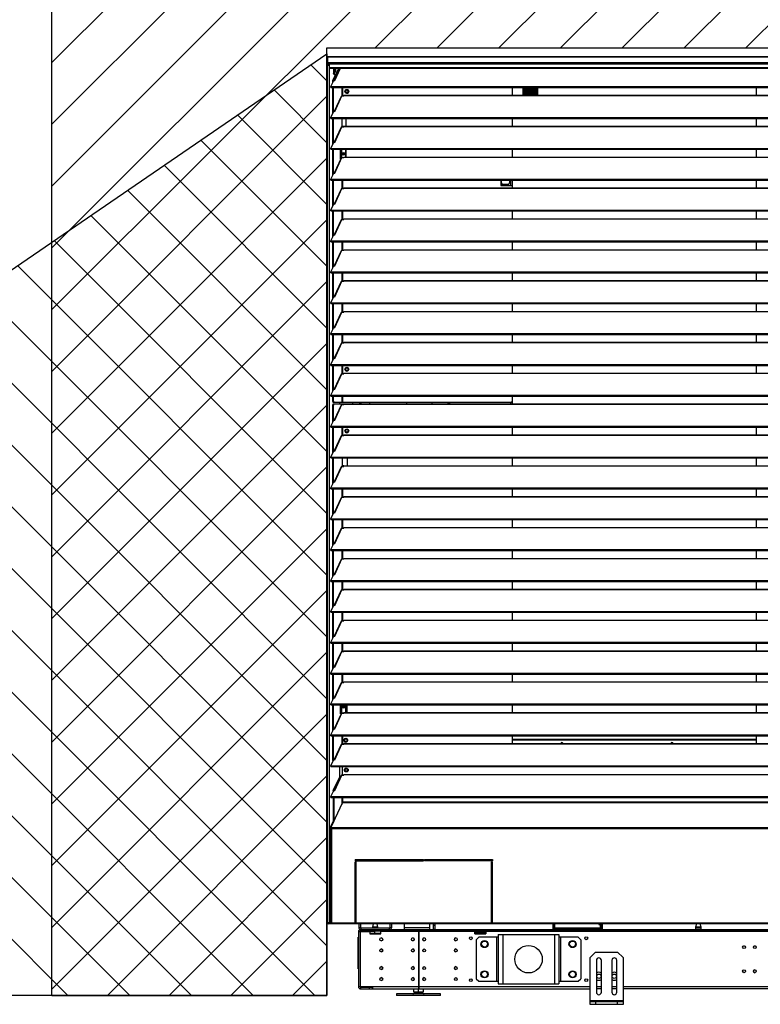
# Model space of a CAD drawing. Header units: millimetres. Extents: x 0 to 39025, y 0 to 11880.
# Tile 3 of 54: x 9864 to 11210, y 8102 to 9891. Entities that reach past the tile are written whole.
import ezdxf

# ---------------------------------------------------------------- set-up
doc = ezdxf.new("R2010")
doc.units = ezdxf.units.MM
doc.layers.add('ODMIKI funkcionalni', color=253, linetype='Continuous')
doc.layers.add('ODMIKI varnostni', color=252, linetype='Continuous')

msp = doc.modelspace()

# ---------------------------------------------------------------- hatches: boundary and pattern name
at = {"layer": 'ODMIKI funkcionalni'}
h = msp.add_hatch(dxfattribs=at)
h.set_pattern_fill('ANSI31', color=256, scale=25)
h.set_pattern_definition([(45, (-564.38, 0), (-56.1266, 56.1266), [])])
h.paths.add_polyline_path([(14422.7, 10824.8), (9922.6, 10824.8), (9922.6, 8118.1), (10422.5, 8118.1), (10422.5, 9839.9), (13624.1, 9839.9), (13624.1, 8118.1), (14422.7, 8118.1)])
at = {"layer": 'ODMIKI varnostni'}
h = msp.add_hatch(dxfattribs=at)
h.set_pattern_fill('ANSI31', color=256, scale=25, angle=90)
h.set_pattern_definition([(135, (-564.38, 0), (-56.1266, -56.1266), [])])
h.paths.add_polyline_path([(10422.5, 9829.5), (7922.4, 8118.1), (10422.5, 8118.1)])
h.paths.add_polyline_path([(13624, 9829.5), (13624.1, 8118.1), (16124.1, 8118.1)])

# ---------------------------------------------------------------- linework, layer by layer
at = {"color": 7, "linetype": 'Continuous', "lineweight": 25, "ltscale": 20}
for p, q in [((10422.6, 9822.9), (10422.6, 9812.5)), ((11996.7, 9823.9), (10423.6, 9823.9)), ((10423.7, 9823.9), (10423.7, 9811.4)), ((10423.7, 9823.9), (11996.7, 9823.9)), ((10422.7, 9812.1), (10422.7, 8250.1)), ((10423.7, 9813.5), (11996.7, 9813.5)), ((10423.7, 9812.5), (10427.1, 9812.5)), ((10423.7, 9812.4), (10426.8, 9812.4)), ((10423.7, 9811.4), (10426.8, 9811.4)), ((10424.7, 9809.4), (10424.7, 9811.4)), ((10424.7, 9810.4), (10426.6, 9810.4)), ((10426.6, 9809.4), (10424.7, 9809.4)), ((10424.7, 9808.8), (10424.7, 9808.8)), ((10425.6, 9809.1), (10427.1, 9809.2)), ((10425.6, 9809.1), (10426.6, 9809.1)), ((10426.6, 9810.4), (10426.6, 9809.4)), ((10426.6, 9810.4), (10427.1, 9810.4)), ((10426.6, 9809.4), (10427.1, 9809.4)), ((10426.6, 9809.1), (10426.6, 8250.1)), ((10426.6, 9809.1), (10427.1, 9809.1)), ((10426.8, 9812.4), (10426.8, 9811.4)), ((10426.8, 9812.4), (10427.1, 9812.4)), ((10426.8, 9811.4), (10427.1, 9811.4)), ((10427.1, 9803.4), (10427.1, 9813.5)), ((11993.2, 9810.6), (10427.1, 9810.6)), ((10427.1, 9804.5), (11993.2, 9804.5)), ((10427.1, 9803.4), (11993.2, 9803.4)), ((10433.4, 9780.7), (10444, 9803.4)), ((10434.3, 9803.4), (10434.3, 9794.4)), ((10434.3, 9794.4), (10435.3, 9794.4)), ((10435.3, 9791.4), (10434.3, 9794.4)), ((10434.4, 9780.7), (10444.9, 9803.4)), ((10435.3, 9803.4), (10435.3, 9794.4)), ((10435.3, 9794.4), (10436.2, 9791.4)), ((10438.4, 9791.4), (10435.3, 9791.4)), ((10446, 9803.4), (10435.4, 9780.8)), ((10436.5, 9780.6), (10447.2, 9803.4)), ((10437.5, 9802), (10436.9, 9802)), ((10437.5, 9797.9), (10436.9, 9797.9)), ((10437.1, 9802.7), (10437.5, 9802)), ((10437.5, 9797.9), (10437.1, 9797.1)), ((10437.5, 9802), (10437.5, 9797.9)), ((10437.8, 9801.5), (10437.8, 9798.3)), ((10429.7, 9769.7), (10435, 9780.8)), ((10429.7, 9768), (10429.7, 9769.7)), ((10429.7, 9769.7), (11990.6, 9769.7)), ((10434.4, 9780.7), (10433.4, 9780.7)), ((10433.4, 9777.5), (10433.4, 9780.7)), ((10434.4, 9779.6), (10434.4, 9780.7)), ((10435, 9780.8), (10436.5, 9780.6)), ((10429.7, 9768), (11990.6, 9768)), ((10433.4, 9721.4), (10433.4, 9768)), ((10434.4, 9723.5), (10434.4, 9768)), ((10448.1, 9751.9), (10435.4, 9724.7)), ((10436.5, 9724.5), (10449.7, 9752.8)), ((10449.7, 9752.8), (10453.2, 9752.8)), ((10450.2, 9752.8), (10450.2, 9768)), ((10451.1, 9752.8), (10451.1, 9768)), ((10453.2, 9752.8), (10453.2, 9753.9)), ((10453.2, 9753.9), (11967.2, 9753.9)), ((10453.2, 9753.6), (11967.2, 9753.6)), ((10456, 9762.7), (10456.5, 9762.5)), ((10460.8, 9760), (10461.2, 9759.7)), ((10759.7, 9753.9), (10759.7, 9768)), ((10779.2, 9753.9), (10779.2, 9768)), ((10781.7, 9764.7), (10779.2, 9764.7)), ((10779.2, 9757.7), (10781.7, 9757.7)), ((10779.2, 9757.7), (10781.7, 9757.7)), ((10781.7, 9768), (10781.7, 9753.9)), ((10781.8, 9753.9), (10781.8, 9768)), ((10784.3, 9764.7), (10781.8, 9764.7)), ((10781.8, 9757.7), (10784.3, 9757.7)), ((10781.8, 9757.7), (10784.3, 9757.7)), ((10784.3, 9768), (10784.3, 9753.9)), ((10784.5, 9753.9), (10784.5, 9768)), ((10787, 9764.7), (10784.5, 9764.7)), ((10784.5, 9757.7), (10787, 9757.7)), ((10784.5, 9757.7), (10787, 9757.7)), ((10787, 9756.8), (10785.3, 9757.7)), ((10787, 9757.5), (10786.5, 9757.7)), ((10787, 9768), (10787, 9753.9)), ((10787.1, 9753.9), (10787.1, 9768)), ((10789.6, 9764.7), (10787.1, 9764.7)), ((10787.1, 9757.7), (10789.6, 9757.7)), ((10787.1, 9757.7), (10789.6, 9757.7)), ((10789.6, 9756), (10787.1, 9757.4)), ((10789.6, 9755.4), (10787.1, 9756.7)), ((10789.6, 9768), (10789.6, 9753.9)), ((10789.7, 9753.9), (10789.7, 9768)), ((10792.2, 9764.7), (10789.7, 9764.7)), ((10789.7, 9757.7), (10792.2, 9757.7)), ((10789.7, 9757.7), (10792.2, 9757.7)), ((10792.2, 9754.6), (10789.7, 9756)), ((10792.2, 9753.9), (10789.7, 9755.3)), ((10792.2, 9768), (10792.2, 9753.9)), ((10792.4, 9753.9), (10792.4, 9768)), ((10794.9, 9764.7), (10792.4, 9764.7)), ((10792.4, 9757.7), (10794.9, 9757.7)), ((10792.4, 9757.7), (10794.9, 9757.7)), ((10793.6, 9753.9), (10792.4, 9754.5)), ((10794.9, 9768), (10794.9, 9753.9)), ((10795, 9753.9), (10795, 9768)), ((10797.5, 9764.7), (10795, 9764.7)), ((10795, 9757.7), (10797.5, 9757.7)), ((10795, 9757.7), (10797.5, 9757.7)), ((10797.5, 9768), (10797.5, 9753.9)), ((10797.7, 9753.9), (10797.7, 9768)), ((10800.2, 9764.7), (10797.7, 9764.7)), ((10797.7, 9757.7), (10800.2, 9757.7)), ((10797.7, 9757.7), (10800.2, 9757.7)), ((10800.2, 9768), (10800.2, 9753.9)), ((10800.3, 9753.9), (10800.3, 9768)), ((10802.8, 9764.7), (10800.3, 9764.7)), ((10800.3, 9757.7), (10802.8, 9757.7)), ((10800.3, 9757.7), (10802.8, 9757.7)), ((10801.9, 9768), (10802.8, 9767.5)), ((10802.8, 9768), (10802.8, 9753.9)), ((10802.9, 9753.9), (10802.9, 9768)), ((10802.9, 9767.5), (10805.4, 9766.1)), ((10805.4, 9764.7), (10802.9, 9764.7)), ((10802.9, 9757.7), (10805.4, 9757.7)), ((10802.9, 9757.7), (10805.4, 9757.7)), ((10805.4, 9767.2), (10804, 9768)), ((10805.4, 9768), (10805.4, 9753.9)), ((11202.7, 9768), (11202.7, 9753.9)), ((10429.7, 9713.6), (10435, 9724.8)), ((10435, 9724.8), (10436.5, 9724.5)), ((10429.7, 9713.6), (11990.6, 9713.6)), ((10429.7, 9711.9), (10429.7, 9713.6)), ((10429.7, 9711.9), (11990.6, 9711.9)), ((10433.4, 9665.4), (10433.4, 9711.9)), ((10434.4, 9667.4), (10434.4, 9711.9)), ((10450.1, 9697.6), (10450.1, 9711.9)), ((10450.1, 9697.6), (10453.2, 9697.6)), ((10450.2, 9696.7), (10450.2, 9697.6)), ((10451.1, 9696.7), (10451.1, 9697.6)), ((10453.2, 9696.7), (10453.2, 9697.8)), ((10453.2, 9697.8), (11967.2, 9697.8)), ((10453.2, 9697.5), (11967.2, 9697.5)), ((10457.2, 9697.8), (10457.2, 9711.9)), ((10759.7, 9697.8), (10759.7, 9711.9)), ((11202.7, 9711.9), (11202.7, 9697.8)), ((10448.1, 9695.8), (10435.4, 9668.6)), ((10436.5, 9668.4), (10449.7, 9696.7)), ((10449.7, 9696.7), (10453.2, 9696.7)), ((10429.7, 9657.5), (10435, 9668.7)), ((10435, 9668.7), (10436.5, 9668.4)), ((10429.7, 9655.8), (10429.7, 9657.5)), ((10429.7, 9657.5), (11990.6, 9657.5)), ((10429.7, 9655.8), (11990.6, 9655.8)), ((10433.4, 9609.3), (10433.4, 9655.8)), ((10434.4, 9611.3), (10434.4, 9655.8)), ((10447.4, 9638.1), (10447.4, 9655.8)), ((10447.8, 9655.8), (10447.8, 9639.1)), ((10448.8, 9655.8), (10448.8, 9640.4)), ((10451.8, 9648.9), (10453.4, 9648.9)), ((10456.1, 9655.8), (10456.1, 9641.7)), ((10456.6, 9655.8), (10456.6, 9641.7)), ((10759.7, 9641.7), (10759.7, 9655.8)), ((11202.7, 9655.8), (11202.7, 9641.7)), ((10448.1, 9639.7), (10435.4, 9612.5)), ((10436.5, 9612.3), (10449.7, 9640.6)), ((10449.7, 9640.6), (10453.2, 9640.6)), ((10453.2, 9640.6), (10453.2, 9641.7)), ((10453.2, 9641.7), (11967.2, 9641.7)), ((10453.2, 9641.4), (11967.2, 9641.4)), ((10429.7, 9601.4), (10435, 9612.6)), ((10435, 9612.6), (10436.5, 9612.3)), ((10429.7, 9599.7), (10429.7, 9601.4)), ((10429.7, 9601.4), (11990.6, 9601.4)), ((10429.7, 9599.7), (11990.6, 9599.7)), ((10433.4, 9553.2), (10433.4, 9599.7)), ((10434.4, 9555.2), (10434.4, 9599.7)), ((10450.2, 9584.5), (10450.2, 9599.7)), ((10451.1, 9584.5), (10451.1, 9599.7)), ((10738.7, 9599.7), (10738.7, 9590)), ((10738.7, 9590.2), (10751.4, 9590.2)), ((10738.7, 9590), (10757.7, 9590)), ((10739.2, 9599.7), (10739.2, 9590.2)), ((10739.2, 9594.7), (10741.2, 9592.7)), ((10741.2, 9592.7), (10752.9, 9592.7)), ((10751.7, 9590), (10751.4, 9590.2)), ((10752.9, 9592.7), (10754.9, 9594.7)), ((10754.9, 9594.7), (10754.9, 9599.7)), ((10756.4, 9599.7), (10756.4, 9590)), ((10759.7, 9588), (10757.7, 9590)), ((10759.2, 9599.7), (10759.2, 9588.5)), ((11202.7, 9599.7), (11202.7, 9585.6)), ((10448.1, 9583.6), (10435.4, 9556.4)), ((10436.5, 9556.2), (10449.7, 9584.5)), ((10449.7, 9584.5), (10453.2, 9584.5)), ((10453.2, 9584.5), (10453.2, 9585.6)), ((10453.2, 9585.6), (11967.2, 9585.6)), ((10453.2, 9585.3), (11967.2, 9585.3)), ((10759.7, 9585.6), (10759.7, 9588)), ((10429.7, 9545.3), (10435, 9556.5)), ((10435, 9556.5), (10436.5, 9556.2)), ((10429.7, 9543.7), (10429.7, 9545.3)), ((10429.7, 9545.3), (11990.6, 9545.3)), ((10429.7, 9543.7), (11990.6, 9543.7)), ((10433.4, 9497.1), (10433.4, 9543.7)), ((10434.4, 9499.1), (10434.4, 9543.7)), ((10450.2, 9528.4), (10450.2, 9543.7)), ((10451.1, 9528.4), (10451.1, 9543.7)), ((10759.7, 9529.5), (10759.7, 9543.7)), ((11202.7, 9543.7), (11202.7, 9529.5)), ((10448.1, 9527.5), (10435.4, 9500.3)), ((10436.5, 9500.2), (10449.7, 9528.4)), ((10449.7, 9528.4), (10453.2, 9528.4)), ((10453.2, 9528.4), (10453.2, 9529.5)), ((10453.2, 9529.5), (11967.2, 9529.5)), ((10453.2, 9529.2), (11967.2, 9529.2)), ((10429.7, 9489.2), (10435, 9500.4)), ((10429.7, 9489.2), (11990.6, 9489.2)), ((10429.7, 9487.6), (10429.7, 9489.2)), ((10429.7, 9487.6), (11990.6, 9487.6)), ((10433.4, 9441), (10433.4, 9487.6)), ((10434.4, 9443), (10434.4, 9487.6)), ((10435, 9500.4), (10436.5, 9500.2)), ((10450.2, 9472.3), (10450.2, 9487.6)), ((10451.1, 9472.3), (10451.1, 9487.6)), ((10759.7, 9473.4), (10759.7, 9487.6)), ((11202.7, 9487.6), (11202.7, 9473.4)), ((10448.1, 9471.4), (10435.4, 9444.2)), ((10436.5, 9444.1), (10449.7, 9472.3)), ((10449.7, 9472.3), (10453.2, 9472.3)), ((10453.2, 9472.3), (10453.2, 9473.4)), ((10453.2, 9473.4), (11967.2, 9473.4)), ((10453.2, 9473.1), (11967.2, 9473.1)), ((10429.7, 9433.1), (10435, 9444.3)), ((10429.7, 9433.1), (11990.6, 9433.1)), ((10429.7, 9431.5), (10429.7, 9433.1)), ((10429.7, 9431.5), (11990.6, 9431.5)), ((10433.4, 9384.9), (10433.4, 9431.5)), ((10434.4, 9386.9), (10434.4, 9431.5)), ((10435, 9444.3), (10436.5, 9444.1)), ((10450.2, 9416.2), (10450.2, 9431.5)), ((10451.1, 9416.2), (10451.1, 9431.5)), ((10759.7, 9417.3), (10759.7, 9431.5)), ((11202.7, 9431.5), (11202.7, 9417.3)), ((10448.1, 9415.4), (10435.4, 9388.1)), ((10436.5, 9388), (10449.7, 9416.2)), ((10449.7, 9416.2), (10453.2, 9416.2)), ((10453.2, 9416.2), (10453.2, 9417.3)), ((10453.2, 9417.3), (11967.2, 9417.3)), ((10453.2, 9417), (11967.2, 9417)), ((10429.7, 9377), (10435, 9388.2)), ((10429.7, 9375.4), (10429.7, 9377)), ((10429.7, 9377), (11990.6, 9377)), ((10429.7, 9375.4), (11990.6, 9375.4)), ((10433.4, 9328.8), (10433.4, 9375.4)), ((10434.4, 9330.8), (10434.4, 9375.4)), ((10435, 9388.2), (10436.5, 9388)), ((10450.2, 9360.1), (10450.2, 9375.4)), ((10451.1, 9360.1), (10451.1, 9375.4)), ((10759.7, 9361.2), (10759.7, 9375.4)), ((11202.7, 9375.4), (11202.7, 9361.2)), ((10448.1, 9359.3), (10435.4, 9332.1)), ((10436.5, 9331.9), (10449.7, 9360.1)), ((10449.7, 9360.1), (10453.2, 9360.1)), ((10453.2, 9360.1), (10453.2, 9361.2)), ((10453.2, 9361.2), (11967.2, 9361.2)), ((10453.2, 9360.9), (11967.2, 9360.9)), ((10429.7, 9320.9), (10435, 9332.1)), ((10435, 9332.1), (10436.5, 9331.9)), ((10429.7, 9319.3), (10429.7, 9320.9)), ((10429.7, 9320.9), (11990.6, 9320.9)), ((10429.7, 9319.3), (11990.6, 9319.3)), ((10433.4, 9272.7), (10433.4, 9319.3)), ((10434.4, 9274.8), (10434.4, 9319.3)), ((10436.5, 9275.8), (10449.7, 9304.1)), ((10449.7, 9304.1), (10453.2, 9304.1)), ((10450.2, 9304.1), (10450.2, 9319.3)), ((10451.1, 9304.1), (10451.1, 9319.3)), ((10453.2, 9304.1), (10453.2, 9305.1)), ((10453.2, 9305.1), (11967.2, 9305.1)), ((10453.2, 9304.9), (11967.2, 9304.9)), ((10759.7, 9305.1), (10759.7, 9319.3)), ((11202.7, 9319.3), (11202.7, 9305.1)), ((10448.1, 9303.2), (10435.4, 9276)), ((10429.7, 9264.8), (10435, 9276)), ((10435, 9276), (10436.5, 9275.8)), ((10429.7, 9263.2), (10429.7, 9264.8)), ((10429.7, 9264.8), (11990.6, 9264.8)), ((10429.7, 9263.2), (11990.6, 9263.2)), ((10433.4, 9216.6), (10433.4, 9263.2)), ((10434.4, 9218.7), (10434.4, 9263.2)), ((10450.2, 9248), (10450.2, 9263.2)), ((10451.1, 9248), (10451.1, 9263.2)), ((10456.5, 9255.2), (10456, 9254.9)), ((10461.2, 9257.9), (10460.8, 9257.7)), ((10759.7, 9249.1), (10759.7, 9263.2)), ((11202.7, 9263.2), (11202.7, 9249.1)), ((10448.1, 9247.1), (10435.4, 9219.9)), ((10436.5, 9219.7), (10449.7, 9248)), ((10449.7, 9248), (10453.2, 9248)), ((10453.2, 9248), (10453.2, 9249.1)), ((10453.2, 9249.1), (11967.2, 9249.1)), ((10453.2, 9248.8), (11967.2, 9248.8)), ((10429.7, 9208.8), (10435, 9219.9)), ((10435, 9219.9), (10436.5, 9219.7)), ((10429.7, 9207.1), (10429.7, 9208.8)), ((10429.7, 9208.8), (11990.6, 9208.8)), ((10429.7, 9207.1), (11990.6, 9207.1)), ((10433.4, 9198), (10433.4, 9207.1)), ((10433.4, 9198), (10434.4, 9198)), ((10434, 9196), (10433.4, 9198)), ((10434.4, 9198), (10434.4, 9207.1)), ((10434.4, 9198), (10435, 9196)), ((10450.2, 9196), (10450.2, 9207.1)), ((10451.1, 9196), (10451.1, 9207.1)), ((10757.7, 9196), (10759.7, 9198)), ((10759.2, 9197.5), (10759.2, 9193)), ((10759.7, 9198), (10759.7, 9207.1)), ((10433.4, 9191), (10434, 9193)), ((10434.4, 9191), (10433.4, 9191)), ((10433.4, 9160.5), (10433.4, 9191)), ((10757.7, 9196), (10434, 9196)), ((10434, 9193), (11986.3, 9193)), ((10435, 9193), (10434.4, 9191)), ((10434.4, 9162.6), (10434.4, 9191)), ((10448.1, 9191), (10435.4, 9163.8)), ((10436.5, 9163.6), (10449.7, 9191.9)), ((10445.4, 9196), (10445.4, 9193)), ((10449.7, 9191.9), (10453.2, 9191.9)), ((10450.2, 9191.9), (10450.2, 9193)), ((10451.1, 9191.9), (10451.1, 9193)), ((10453.2, 9191.9), (10453.2, 9193)), ((10453.2, 9192.7), (11967.2, 9192.7)), ((10469, 9196), (10469, 9193)), ((10499.7, 9196), (10499.7, 9193)), ((10567.7, 9193), (10567.7, 9196)), ((10613.2, 9196), (10613.2, 9193)), ((10642.4, 9196), (10642.4, 9193)), ((10643.2, 9196), (10643.2, 9193)), ((10645, 9196), (10645, 9193)), ((10756.4, 9196), (10756.4, 9193)), ((10429.7, 9152.7), (10435, 9163.9)), ((10435, 9163.9), (10436.5, 9163.6)), ((10429.7, 9152.7), (11990.6, 9152.7)), ((10429.7, 9151), (10429.7, 9152.7)), ((10429.7, 9151), (11990.6, 9151)), ((10433.4, 9104.5), (10433.4, 9151)), ((10434.4, 9106.5), (10434.4, 9151)), ((10450.2, 9135.8), (10450.2, 9151)), ((10451.1, 9135.8), (10451.1, 9151)), ((10456, 9145.7), (10456.5, 9145.5)), ((10460.8, 9143), (10461.2, 9142.7)), ((10759.7, 9136.9), (10759.7, 9151)), ((11202.7, 9151), (11202.7, 9136.9)), ((10448.1, 9134.9), (10435.4, 9107.7)), ((10436.5, 9107.5), (10449.7, 9135.8)), ((10449.7, 9135.8), (10453.2, 9135.8)), ((10453.2, 9135.8), (10453.2, 9136.9)), ((10453.2, 9136.9), (11967.2, 9136.9)), ((10453.2, 9136.6), (11967.2, 9136.6)), ((10429.7, 9096.6), (10435, 9107.8)), ((10435, 9107.8), (10436.5, 9107.5)), ((10429.7, 9094.9), (10429.7, 9096.6)), ((10429.7, 9096.6), (11990.6, 9096.6)), ((10429.7, 9094.9), (11990.6, 9094.9)), ((10433.4, 9048.4), (10433.4, 9094.9)), ((10434.4, 9050.4), (10434.4, 9094.9)), ((10450.1, 9094.9), (10450.1, 9080.6)), ((10459.1, 9094.9), (10459.1, 9080.8)), ((10759.7, 9080.8), (10759.7, 9094.9)), ((11202.7, 9094.9), (11202.7, 9080.8)), ((10448.1, 9078.8), (10435.4, 9051.6)), ((10436.5, 9051.4), (10449.7, 9079.7)), ((10449.7, 9079.7), (10453.2, 9079.7)), ((10453.2, 9080.6), (10450.1, 9080.6)), ((10450.2, 9079.7), (10450.2, 9080.6)), ((10451.1, 9079.7), (10451.1, 9080.6)), ((10453.2, 9079.7), (10453.2, 9080.8)), ((10453.2, 9080.8), (11967.2, 9080.8)), ((10453.2, 9080.5), (11967.2, 9080.5)), ((10429.7, 9040.5), (10435, 9051.7)), ((10429.7, 9040.5), (11990.6, 9040.5)), ((10429.7, 9038.8), (10429.7, 9040.5)), ((10429.7, 9038.8), (11990.6, 9038.8)), ((10433.4, 8992.3), (10433.4, 9038.8)), ((10434.4, 8994.3), (10434.4, 9038.8)), ((10435, 9051.7), (10436.5, 9051.4)), ((10450.2, 9023.6), (10450.2, 9038.8)), ((10451.1, 9023.6), (10451.1, 9038.8)), ((10759.7, 9024.7), (10759.7, 9038.8)), ((11202.7, 9038.8), (11202.7, 9024.7)), ((10448.1, 9022.7), (10435.4, 8995.5)), ((10436.5, 8995.3), (10449.7, 9023.6)), ((10449.7, 9023.6), (10453.2, 9023.6)), ((10453.2, 9023.6), (10453.2, 9024.7)), ((10453.2, 9024.7), (11967.2, 9024.7)), ((10453.2, 9024.4), (11967.2, 9024.4)), ((10429.7, 8984.4), (10435, 8995.6)), ((10429.7, 8982.8), (10429.7, 8984.4)), ((10429.7, 8984.4), (11990.6, 8984.4)), ((10429.7, 8982.8), (11990.6, 8982.8)), ((10433.4, 8936.2), (10433.4, 8982.8)), ((10434.4, 8938.2), (10434.4, 8982.8)), ((10435, 8995.6), (10436.5, 8995.3)), ((10450.2, 8967.5), (10450.2, 8982.8)), ((10451.1, 8967.5), (10451.1, 8982.8)), ((10759.7, 8968.6), (10759.7, 8982.8)), ((11202.7, 8982.8), (11202.7, 8968.6)), ((10448.1, 8966.6), (10435.4, 8939.4)), ((10436.5, 8939.3), (10449.7, 8967.5)), ((10449.7, 8967.5), (10453.2, 8967.5)), ((10453.2, 8967.5), (10453.2, 8968.6)), ((10453.2, 8968.6), (11967.2, 8968.6)), ((10453.2, 8968.3), (11967.2, 8968.3)), ((10429.7, 8928.3), (10435, 8939.5)), ((10429.7, 8928.3), (11990.6, 8928.3)), ((10429.7, 8926.7), (10429.7, 8928.3)), ((10435, 8939.5), (10436.5, 8939.3)), ((10429.7, 8926.7), (11990.6, 8926.7)), ((10433.4, 8880.1), (10433.4, 8926.7)), ((10434.4, 8882.1), (10434.4, 8926.7)), ((10448.1, 8910.5), (10435.4, 8883.3)), ((10436.5, 8883.2), (10449.7, 8911.4)), ((10449.7, 8911.4), (10453.2, 8911.4)), ((10450.2, 8911.4), (10450.2, 8926.7)), ((10451.1, 8911.4), (10451.1, 8926.7)), ((10453.2, 8911.4), (10453.2, 8912.5)), ((10453.2, 8912.5), (11967.2, 8912.5)), ((10453.2, 8912.2), (11967.2, 8912.2)), ((10759.7, 8912.5), (10759.7, 8926.7)), ((11202.7, 8926.7), (11202.7, 8912.5)), ((10429.7, 8872.2), (10435, 8883.4)), ((10435, 8883.4), (10436.5, 8883.2)), ((10429.7, 8870.6), (10429.7, 8872.2)), ((10429.7, 8872.2), (11990.6, 8872.2)), ((10429.7, 8870.6), (11990.6, 8870.6)), ((10433.4, 8824), (10433.4, 8870.6)), ((10434.4, 8826), (10434.4, 8870.6)), ((10450.2, 8855.3), (10450.2, 8870.6)), ((10451.1, 8855.3), (10451.1, 8870.6)), ((10453.2, 8855.3), (10453.2, 8856.4)), ((10453.2, 8856.4), (11967.2, 8856.4)), ((10759.7, 8856.4), (10759.7, 8870.6)), ((11202.7, 8870.6), (11202.7, 8856.4)), ((10448.1, 8854.5), (10435.4, 8827.2)), ((10436.5, 8827.1), (10449.7, 8855.3)), ((10449.7, 8855.3), (10453.2, 8855.3)), ((10453.2, 8856.1), (11967.2, 8856.1)), ((10429.7, 8816.1), (10435, 8827.3)), ((10435, 8827.3), (10436.5, 8827.1)), ((10429.7, 8814.5), (10429.7, 8816.1)), ((10429.7, 8816.1), (11990.6, 8816.1)), ((10429.7, 8814.5), (11990.6, 8814.5)), ((10433.4, 8767.9), (10433.4, 8814.5)), ((10434.4, 8769.9), (10434.4, 8814.5)), ((10450.2, 8799.2), (10450.2, 8814.5)), ((10451.1, 8799.2), (10451.1, 8814.5)), ((10759.7, 8800.3), (10759.7, 8814.5)), ((11202.7, 8814.5), (11202.7, 8800.3)), ((10448.1, 8798.4), (10435.4, 8771.2)), ((10436.5, 8771), (10449.7, 8799.2)), ((10449.7, 8799.2), (10453.2, 8799.2)), ((10453.2, 8799.2), (10453.2, 8800.3)), ((10453.2, 8800.3), (11967.2, 8800.3)), ((10453.2, 8800), (11967.2, 8800)), ((10429.7, 8760), (10435, 8771.2)), ((10435, 8771.2), (10436.5, 8771)), ((10429.7, 8758.4), (10429.7, 8760)), ((10429.7, 8760), (11990.6, 8760)), ((10429.7, 8758.4), (11990.6, 8758.4)), ((10433.4, 8711.8), (10433.4, 8758.4)), ((10434.4, 8713.9), (10434.4, 8758.4)), ((10450.2, 8743.2), (10450.2, 8758.4)), ((10451.1, 8743.2), (10451.1, 8758.4)), ((10759.7, 8744.2), (10759.7, 8758.4)), ((11202.7, 8758.4), (11202.7, 8744.2)), ((10448.1, 8742.3), (10435.4, 8715.1)), ((10436.5, 8714.9), (10449.7, 8743.2)), ((10449.7, 8743.2), (10453.2, 8743.2)), ((10453.2, 8743.2), (10453.2, 8744.2)), ((10453.2, 8744.2), (11967.2, 8744.2)), ((10453.2, 8744), (11967.2, 8744)), ((10429.7, 8703.9), (10435, 8715.1)), ((10435, 8715.1), (10436.5, 8714.9)), ((10429.7, 8703.9), (11990.6, 8703.9)), ((10429.7, 8702.3), (10429.7, 8703.9)), ((10429.7, 8702.3), (11990.6, 8702.3)), ((10433.4, 8655.7), (10433.4, 8702.3)), ((10434.4, 8657.8), (10434.4, 8702.3)), ((10450.2, 8687.1), (10450.2, 8702.3)), ((10451.1, 8687.1), (10451.1, 8702.3)), ((10759.7, 8688.2), (10759.7, 8702.3)), ((11202.7, 8702.3), (11202.7, 8688.2)), ((10448.1, 8686.2), (10435.4, 8659)), ((10436.5, 8658.8), (10449.7, 8687.1)), ((10449.7, 8687.1), (10453.2, 8687.1)), ((10453.2, 8687.1), (10453.2, 8688.2)), ((10453.2, 8688.2), (11967.2, 8688.2)), ((10453.2, 8687.9), (11967.2, 8687.9)), ((10429.7, 8647.9), (10435, 8659)), ((10429.7, 8646.2), (10429.7, 8647.9)), ((10429.7, 8647.9), (11990.6, 8647.9)), ((10429.7, 8646.2), (11990.6, 8646.2)), ((10433.4, 8599.6), (10433.4, 8646.2)), ((10434.4, 8601.7), (10434.4, 8646.2)), ((10435, 8659), (10436.5, 8658.8)), ((10447.4, 8629.8), (10447.4, 8646.2)), ((10447.8, 8646.2), (10447.8, 8631)), ((10448.8, 8646.2), (10448.8, 8631)), ((10456.1, 8646.2), (10456.1, 8633)), ((10459.1, 8632.1), (10459.1, 8646.2)), ((10759.7, 8632.1), (10759.7, 8646.2)), ((11202.7, 8646.2), (11202.7, 8632.1)), ((10448.1, 8630.1), (10435.4, 8602.9)), ((10436.5, 8602.7), (10449.7, 8631)), ((10453.2, 8631), (10447.4, 8631)), ((10447.4, 8629.8), (10448, 8629.8)), ((10449.7, 8631), (10453.2, 8631)), ((10453.2, 8631), (10453.2, 8632.1)), ((10453.2, 8632.1), (11967.2, 8632.1)), ((10453.2, 8631.8), (11967.2, 8631.8)), ((10455.1, 8632.1), (10456.1, 8633)), ((10429.7, 8591.8), (10435, 8603)), ((10429.7, 8591.8), (11990.6, 8591.8)), ((10429.7, 8590.1), (10429.7, 8591.8)), ((10429.7, 8590.1), (11990.6, 8590.1)), ((10433.4, 8545), (10433.4, 8590.1)), ((10434.4, 8545.6), (10434.4, 8590.1)), ((10435, 8603), (10436.5, 8602.7)), ((10450.2, 8574.9), (10450.2, 8590.1)), ((10451.1, 8574.9), (10451.1, 8590.1)), ((10759.7, 8576), (10759.7, 8590.1)), ((10759.7, 8589.7), (10760, 8590.1)), ((11202.7, 8590.1), (11202.7, 8576)), ((10448.1, 8574), (10435.4, 8546.8)), ((10436.5, 8546.6), (10449.7, 8574.9)), ((10449.7, 8574.9), (10453.2, 8574.9)), ((10453.2, 8574.9), (10453.2, 8576)), ((10453.2, 8576), (11967.2, 8576)), ((10453.2, 8575.7), (11967.2, 8575.7)), ((10453.5, 8580.4), (10453.4, 8580.6)), ((10454.1, 8580.7), (10454.5, 8580.9)), ((10458.8, 8583.4), (10459.2, 8583.7)), ((10759.7, 8584.2), (11202.7, 8584.2)), ((10759.7, 8583.1), (11202.7, 8583.1)), ((11202.7, 8582.4), (10759.7, 8582.4)), ((10838.3, 8582.6), (10838.3, 8582.4)), ((10838.5, 8583), (10844, 8582.8)), ((10838.5, 8583), (10839.2, 8583)), ((10844, 8582.8), (10839.2, 8583)), ((10842.7, 8583), (10847.5, 8582.8)), ((10842.7, 8583), (10843.4, 8583)), ((10842.7, 8583), (10842.7, 8582.9)), ((10849, 8582.8), (10843.4, 8583)), ((10843.4, 8583), (10848.9, 8582.8)), ((10844, 8582.8), (10844.1, 8582.8)), ((10844, 8582.8), (10847.5, 8582.8)), ((10844.1, 8582.8), (10849, 8582.8)), ((10848.9, 8582.8), (10849, 8582.8)), ((10917.4, 8583.1), (10917.4, 8582.4)), ((10918.3, 8583.1), (10918.3, 8582.4)), ((10920.2, 8583.1), (10920.2, 8582.4)), ((10949.7, 8582.8), (10949.7, 8582.4)), ((10952.6, 8583.1), (10955.5, 8583)), ((10955.4, 8583), (10953.3, 8583.1)), ((10954.2, 8583.1), (10954.2, 8583.1)), ((10955.9, 8582.6), (10955.3, 8582.6)), ((10955.3, 8582.6), (10955.3, 8582.6)), ((10955.3, 8582.4), (10955.3, 8582.6)), ((10955.4, 8583), (10958.9, 8583)), ((10955.5, 8583), (10955.6, 8583)), ((10955.6, 8583), (10960.5, 8583)), ((10960.8, 8582.6), (10955.9, 8582.6)), ((10955.9, 8582.6), (10955.9, 8582.4)), ((10956.8, 8583.1), (10958.9, 8583)), ((10960.5, 8583), (10957.5, 8583.1)), ((10957.5, 8583.1), (10960.4, 8583)), ((10960.4, 8583), (10960.5, 8583)), ((10960.8, 8582.4), (10960.8, 8582.6)), ((10960.8, 8582.4), (10960.8, 8582.6)), ((10960.8, 8582.6), (10960.8, 8582.6)), ((10984.6, 8583.1), (10984.6, 8582.4)), ((10985, 8583.1), (10985, 8582.4)), ((10985.3, 8583.1), (10985.3, 8582.4)), ((10987.6, 8583.1), (10987.6, 8582.4)), ((11008.5, 8582.4), (11008.8, 8583.1)), ((10429.7, 8535.7), (10435, 8546.9)), ((10429.7, 8534), (10429.7, 8535.7)), ((10429.7, 8535.7), (11990.6, 8535.7)), ((10433.4, 8545), (10434.1, 8545)), ((10433.7, 8544.1), (10433.4, 8545)), ((10435, 8546.9), (10436.5, 8546.6)), ((10429.7, 8534), (11990.6, 8534)), ((10433.8, 8490.4), (10446.2, 8516.9)), ((10434.8, 8490.4), (10447.1, 8516.9)), ((10448.1, 8517.9), (10435.4, 8490.7)), ((10436.5, 8490.5), (10449.7, 8518.8)), ((10445.4, 8534), (10445.4, 8515.2)), ((10446.2, 8516.9), (10447.7, 8516.9)), ((10449.7, 8518.8), (10453.2, 8518.8)), ((10450.9, 8518.8), (10450.9, 8534)), ((10453.2, 8518.8), (10453.2, 8519.9)), ((10453.2, 8519.9), (11967.2, 8519.9)), ((10453.2, 8519.6), (11967.2, 8519.6)), ((10455, 8529.4), (10455.4, 8529.1)), ((10459.7, 8526.6), (10460.1, 8526.4)), ((10429.7, 8479.6), (10435, 8490.8)), ((10433.8, 8490.4), (10434.8, 8490.4)), ((10433.8, 8490.4), (10433.8, 8488.3)), ((10434.8, 8490.4), (10434.8, 8490.4)), ((10435, 8490.8), (10436.5, 8490.5)), ((10429.7, 8477.9), (10429.7, 8479.6)), ((10429.7, 8479.6), (11990.6, 8479.6)), ((10429.7, 8477.9), (11990.6, 8477.9)), ((10429.8, 8423), (10450.9, 8468.5)), ((10433.8, 8477.9), (10433.8, 8434.2)), ((10434.8, 8477.9), (10434.8, 8434.2)), ((10449.4, 8477.9), (10449.4, 8465.3)), ((10450.9, 8477.9), (10450.9, 8468.5)), ((11969.4, 8469.3), (10450.9, 8469.3)), ((11969.4, 8468.5), (10450.9, 8468.5)), ((10429, 8424), (10433.8, 8434.2)), ((10430, 8424), (10434.8, 8434.2)), ((10434.8, 8434.2), (10433.8, 8434.2)), ((10428.9, 8422.1), (10428.9, 8249.4)), ((10429.9, 8422.1), (10428.9, 8422.1)), ((10429, 8422.3), (10429, 8424)), ((10429, 8424), (10430, 8424)), ((10429.8, 8422.3), (10429, 8422.3)), ((10429.2, 8421.4), (11991.2, 8421.4)), ((11990.6, 8423), (10429.8, 8423)), ((10429.8, 8422.2), (10429.8, 8423)), ((10431, 8422.2), (10429.8, 8422.2)), ((10430, 8423.4), (10430, 8424)), ((10430, 8422.2), (10430, 8421.6)), ((10430.9, 8421.4), (10430.9, 8248.1)), ((10473.7, 8365.1), (10597.7, 8365.1)), ((10473.7, 8365.1), (10473.7, 8363.1)), ((10473.7, 8363.1), (10597.7, 8363.1)), ((10473.7, 8248.1), (10473.7, 8361.1)), ((10473.7, 8361.1), (10475.7, 8361.1)), ((10475.7, 8248.1), (10475.7, 8361.1)), ((10597.7, 8365.1), (10597.7, 8363.1)), ((10599.7, 8365.1), (10723.7, 8365.1)), ((10599.7, 8365.1), (10599.7, 8363.1)), ((10723.7, 8363.1), (10599.7, 8363.1)), ((10723.7, 8361.1), (10721.7, 8361.1)), ((10721.7, 8248.1), (10721.7, 8361.1)), ((10723.7, 8365.1), (10723.7, 8363.1)), ((10723.7, 8248.1), (10723.7, 8361.1)), ((10721.7, 8278.1), (10723.7, 8278.1)), ((10723.7, 8276.1), (10721.7, 8276.1)), ((10428.9, 8250.1), (10422.7, 8250.1)), ((10424.7, 8249.1), (10424.7, 8248.1)), ((10430.9, 8249.1), (10424.7, 8249.1)), ((12744.2, 8248.1), (10424.7, 8248.1)), ((10426.8, 8248.1), (10426.8, 8249.1)), ((10428.4, 8250.1), (10428.4, 8249.4)), ((10428.5, 8250.1), (10428.5, 8249.2)), ((10428.5, 8249.2), (10429, 8249.2)), ((10430.9, 8249.2), (10429, 8249.2)), ((10429, 8249.1), (10429, 8248.1)), ((10430, 8249.5), (10430, 8249.2)), ((10430.4, 8249.2), (10430.4, 8249.1)), ((10430.9, 8250.1), (11989.4, 8250.1)), ((10473.7, 8260.1), (10475.7, 8260.1)), ((10473.7, 8258.1), (10475.7, 8258.1)), ((10475.7, 8249.1), (10473.7, 8249.1)), ((10480.2, 8248.1), (10480.2, 8241.9)), ((10483.2, 8248.1), (10483.2, 8241.9)), ((10506.7, 8248.1), (10505.2, 8242.5)), ((10515.2, 8242.5), (10513.6, 8248.1)), ((10537.2, 8241.9), (10537.2, 8248.1)), ((10540.2, 8241.9), (10540.2, 8248.1)), ((10562.7, 8248.1), (10562.7, 8238.1)), ((10608.7, 8248.1), (10608.7, 8238.1)), ((10615.7, 8248.1), (10615.7, 8238.9)), ((10618.7, 8248.1), (10618.7, 8238.9)), ((10721.7, 8260.1), (10723.7, 8260.1)), ((10723.7, 8249.1), (10721.7, 8249.1)), ((10833.6, 8240.4), (10833.6, 8248.1)), ((10835.6, 8240.4), (10835.6, 8248.1)), ((10836.4, 8248.1), (10836.4, 8240.1)), ((10916.6, 8248.1), (10916.6, 8247.1)), ((10920.6, 8248.1), (10920.6, 8240.4)), ((10922.6, 8248.1), (10922.6, 8240.4)), ((11094.2, 8248.1), (11092.7, 8242.5)), ((11102.7, 8242.5), (11101.1, 8248.1)), ((10479.7, 8234.3), (10500.2, 8234.3)), ((10479.7, 8234.3), (10479.7, 8133.9)), ((10480.2, 8241.9), (10483.2, 8241.9)), ((10483.5, 8238.1), (13586.4, 8238.1)), ((10483.5, 8133.9), (10483.5, 8238.1)), ((13561.9, 8235.1), (10483.5, 8235.1)), ((10484, 8241.1), (10484, 8238.1)), ((10484, 8241.1), (10536.4, 8241.1)), ((10498.5, 8238.1), (10498.5, 8235.1)), ((10500.2, 8235.1), (10500.2, 8230.1)), ((10508.9, 8234.5), (10500.2, 8234.5)), ((10508.9, 8230.7), (10500.2, 8230.7)), ((10500.2, 8230.1), (10520.2, 8230.1)), ((10505.2, 8242.5), (10515.2, 8242.5)), ((10505.2, 8242.4), (10505.2, 8241.1)), ((10515.2, 8242.4), (10505.2, 8242.4)), ((10507.2, 8235.1), (10507.2, 8234.5)), ((10508.9, 8234.8), (10508.9, 8230.1)), ((10520.2, 8234.8), (10508.9, 8234.8)), ((10520.2, 8231), (10508.9, 8231)), ((10513.2, 8234.8), (10513.2, 8235.1)), ((10515.2, 8241.1), (10515.2, 8242.4)), ((10520.2, 8230.1), (10520.2, 8235.1)), ((10588.7, 8234.3), (10520.2, 8234.3)), ((10536.4, 8238.1), (10536.4, 8241.1)), ((10537.2, 8241.9), (10540.2, 8241.9)), ((10608.7, 8240.9), (10562.7, 8240.9)), ((10583.7, 8235.1), (10583.7, 8238.1)), ((10588.7, 8238.1), (10588.7, 8130.1)), ((10589.2, 8234.8), (10588.7, 8234.8)), ((10589.2, 8231), (10588.7, 8231)), ((10589.2, 8238.1), (10589.2, 8130.1)), ((10691.4, 8234.3), (10589.2, 8234.3)), ((10594.2, 8238.1), (10594.2, 8235.1)), ((10618.7, 8245.1), (10615.7, 8245.1)), ((10615.7, 8238.9), (10618.7, 8238.9)), ((10691.4, 8230.1), (10691.4, 8235.1)), ((10711.4, 8234.5), (10691.4, 8234.5)), ((10711.4, 8232.1), (10691.4, 8232.1)), ((10691.4, 8230.1), (10711.4, 8230.1)), ((10711.4, 8235.1), (10711.4, 8230.1)), ((11900.2, 8234.3), (10711.4, 8234.3)), ((10835.6, 8240.4), (10833.6, 8240.4)), ((10833.6, 8238.1), (10833.6, 8240.1)), ((10833.6, 8240.1), (10922.6, 8240.1)), ((10835.6, 8240.9), (10920.6, 8240.9)), ((10843.6, 8240.1), (10843.6, 8238.1)), ((10912.6, 8238.1), (10912.6, 8240.1)), ((10916.6, 8247.1), (10920.6, 8247.1)), ((10919.8, 8240.1), (10919.8, 8247.1)), ((10920.6, 8240.4), (10922.6, 8240.4)), ((10922.6, 8240.1), (10922.6, 8238.1)), ((11092.7, 8242.5), (11102.7, 8242.5)), ((11092.7, 8242.4), (11092.7, 8238.6)), ((11102.7, 8242.4), (11092.7, 8242.4)), ((11092.7, 8238.6), (11102.7, 8238.6)), ((11102.5, 8238.4), (11092.9, 8238.4)), ((11094.9, 8238.4), (11094.9, 8238.1)), ((11100.4, 8238.1), (11100.4, 8238.4)), ((11102.7, 8238.6), (11102.7, 8242.4)), ((10479.4, 8166.4), (10479.4, 8224.4)), ((10479.4, 8224.4), (10479.7, 8224.4)), ((10479.7, 8222.4), (10479.4, 8222.4)), ((10698.4, 8224.1), (10693.9, 8219.6)), ((10693.9, 8219.6), (10693.9, 8148.6)), ((10733.9, 8224.1), (10698.4, 8224.1)), ((10730.9, 8224.1), (10730.9, 8144.1)), ((10733.9, 8229.1), (10733.9, 8139.1)), ((10733.9, 8229.1), (10843.9, 8229.1)), ((10741.9, 8229.1), (10741.9, 8139.1)), ((10835.9, 8229.1), (10835.9, 8139.1)), ((10843.9, 8229.1), (10843.9, 8139.1)), ((10879.4, 8224.1), (10843.9, 8224.1)), ((10846.9, 8224.1), (10846.9, 8144.1)), ((10883.9, 8219.6), (10879.4, 8224.1)), ((10883.9, 8219.6), (10883.9, 8148.6)), ((10910.8, 8197.1), (10900.8, 8187.1)), ((10910.8, 8197.1), (10950.8, 8197.1)), ((10960.8, 8187.1), (10950.8, 8197.1)), ((11179.7, 8208.5), (11181.7, 8208.5)), ((11199.2, 8208.5), (11201.2, 8208.5)), ((10900.8, 8102.1), (10900.8, 8187.1)), ((10912.3, 8182.1), (10912.3, 8124.1)), ((10921.3, 8124.1), (10921.3, 8182.1)), ((10940.3, 8182.1), (10940.3, 8124.1)), ((10949.3, 8124.1), (10949.3, 8182.1)), ((10960.8, 8187.1), (10960.8, 8102.1)), ((10479.4, 8168.4), (10479.7, 8168.4)), ((10479.7, 8166.4), (10479.4, 8166.4)), ((10577.9, 8146.2), (10580.5, 8146.2)), ((10577.9, 8146.2), (10577.9, 8145.6)), ((10597.3, 8146.2), (10599.9, 8146.2)), ((10599.9, 8146.2), (10599.9, 8145.6)), ((10693.9, 8148.6), (10698.4, 8144.1)), ((10698.4, 8144.1), (10733.9, 8144.1)), ((10843.9, 8144.1), (10879.4, 8144.1)), ((10879.4, 8144.1), (10883.9, 8148.6)), ((10588.7, 8133.9), (10479.7, 8133.9)), ((10483.5, 8133.1), (10483.5, 8130.1)), ((10483.5, 8133.1), (10505.7, 8133.1)), ((10483.5, 8130.1), (10900.8, 8130.1)), ((10486.7, 8133.9), (10486.7, 8133.7)), ((10486.7, 8133.7), (10505.7, 8133.7)), ((10499.7, 8130.1), (10499.7, 8133.1)), ((10504.7, 8133.1), (10504.7, 8130.1)), ((10505.7, 8130.1), (10505.7, 8133.9)), ((10580.4, 8124.4), (10580.4, 8130.1)), ((10580.4, 8124.4), (10580.9, 8124.1)), ((10596.9, 8124.1), (10580.9, 8124.1)), ((10589.2, 8137.6), (10588.7, 8137.6)), ((10588.7, 8133.8), (10589.2, 8133.8)), ((10588.9, 8125.2), (10588.9, 8130.1)), ((10900.8, 8133.9), (10589.2, 8133.9)), ((10596.9, 8124.1), (10597.4, 8124.4)), ((10597.4, 8130.1), (10597.4, 8124.4)), ((10733.9, 8139.1), (10843.9, 8139.1)), ((10921.3, 8133.9), (10912.3, 8133.9)), ((10921.3, 8130.1), (10912.3, 8130.1)), ((10949.3, 8133.9), (10940.3, 8133.9)), ((10949.3, 8130.1), (10940.3, 8130.1)), ((11575.8, 8133.9), (10960.8, 8133.9)), ((11575.8, 8130.1), (10960.8, 8130.1)), ((10548.9, 8121.1), (10548.9, 8118.1)), ((10628.9, 8121.1), (10548.9, 8121.1)), ((10628.9, 8118.1), (10548.9, 8118.1)), ((10597.1, 8122.2), (10580.7, 8122.2)), ((10628.9, 8118.1), (10628.9, 8121.1)), ((10900.8, 8109.1), (10960.8, 8109.1)), ((10900.8, 8107.1), (10960.8, 8107.1)), ((10910.8, 8107.1), (10910.8, 8102.1)), ((10950.8, 8102.1), (10950.8, 8107.1)), ((10960.8, 8102.1), (10900.8, 8102.1))]:
    msp.add_line(p, q, dxfattribs=at)
at = {"color": 7, "linetype": 'Continuous', "lineweight": 25, "ltscale": 20, "flags": 128}
for points in [[(10423.7, 9823.9), (10423.7, 9823.9), (10423.6, 9823.9)], [(10422.7, 9808.4), (10422.7, 9808.5), (10422.8, 9808.5), (10422.9, 9808.5), (10423.2, 9808.6), (10423.4, 9808.6), (10423.7, 9808.7), (10424, 9808.7), (10424.4, 9808.8), (10424.7, 9808.8), (10425.1, 9808.9), (10425.4, 9808.9), (10425.7, 9808.9), (10426, 9809), (10426.2, 9809), (10426.4, 9809.1), (10426.6, 9809.1)], [(10438.8, 9799.9), (10438.8, 9800.3), (10438.8, 9800.6), (10438.8, 9801), (10438.8, 9801.3), (10438.7, 9801.6), (10438.6, 9801.9), (10438.6, 9802.2), (10438.5, 9802.5), (10438.4, 9802.7), (10438.3, 9802.9), (10438.2, 9803.1), (10438.1, 9803.2), (10438, 9803.3), (10437.9, 9803.4), (10437.8, 9803.4), (10437.7, 9803.4), (10437.6, 9803.3), (10437.5, 9803.3), (10437.4, 9803.1), (10437.3, 9803), (10437.2, 9802.8), (10437.1, 9802.6), (10437, 9802.3), (10436.9, 9802.1), (10436.9, 9801.8), (10436.8, 9801.5), (10436.8, 9801.1), (10436.7, 9800.8), (10436.7, 9800.4), (10436.7, 9800.1), (10436.7, 9799.7), (10436.7, 9799.4), (10436.7, 9799), (10436.8, 9798.7), (10436.8, 9798.3), (10436.9, 9798), (10436.9, 9797.7), (10437, 9797.5), (10437.1, 9797.2), (10437.2, 9797), (10437.3, 9796.8), (10437.4, 9796.7), (10437.5, 9796.5), (10437.6, 9796.5), (10437.7, 9796.4), (10437.8, 9796.4), (10437.9, 9796.4), (10438, 9796.5), (10438.1, 9796.6), (10438.2, 9796.7), (10438.3, 9796.9), (10438.4, 9797.1), (10438.5, 9797.3), (10438.6, 9797.6), (10438.6, 9797.9), (10438.7, 9798.2), (10438.8, 9798.5), (10438.8, 9798.8), (10438.8, 9799.2), (10438.8, 9799.5), (10438.8, 9799.9)], [(10738.7, 9594.9), (10739, 9595), (10739.2, 9595)], [(10838.3, 8582.6), (10838.3, 8582.7), (10838.4, 8582.9), (10838.4, 8582.9), (10838.5, 8583)], [(10842.7, 8582.4), (10840.7, 8582.5), (10838.3, 8582.6)], [(10843.9, 8582.4), (10843.9, 8582.6), (10844, 8582.7), (10844.1, 8582.8), (10844.1, 8582.8)], [(10955.3, 8582.6), (10952.2, 8582.7), (10949.7, 8582.8)], [(10955.3, 8582.6), (10955.4, 8582.8), (10955.4, 8582.9), (10955.5, 8583), (10955.6, 8583)], [(11009.3, 8583.1), (11009.3, 8583), (11009.1, 8582.4)], [(11015.7, 8582.4), (11015.8, 8582.7), (11016.1, 8583.1)], [(11016.7, 8583.1), (11016.5, 8582.8), (11016.3, 8582.4)], [(11033.9, 8582.4), (11033.6, 8582.8), (11033.4, 8583.1)], [(11034.1, 8583.1), (11034.2, 8582.9), (11034.5, 8582.4)], [(11041.1, 8582.4), (11040.9, 8583), (11040.8, 8583.1)], [(11041.4, 8583.1), (11041.4, 8583), (11041.6, 8582.4)], [(10428.5, 8249.2), (10428.4, 8249.4), (10428.4, 8249.4)], [(10429, 8249.2), (10428.9, 8249.4), (10428.9, 8249.5), (10429.1, 8249.6), (10429.3, 8249.7), (10429.6, 8249.8), (10430, 8249.9), (10430.5, 8250), (10430.9, 8250.1)], [(10430, 8249.2), (10429.9, 8249.4), (10429.9, 8249.5), (10430, 8249.6), (10430.1, 8249.7), (10430.3, 8249.8), (10430.5, 8249.9), (10430.7, 8250), (10430.9, 8250.1)]]:
    msp.add_lwpolyline(points, dxfattribs=at)
at = {"color": 7, "linetype": 'Continuous', "lineweight": 25, "ltscale": 400}
for centre, radius in [((10458.6, 9761.1), 3.5), ((10458.6, 9761.2), 3), ((10458.6, 9761.2), 2.46), ((10452.7, 9647.5), 2.5), ((10452.6, 9647.4), 2), ((10452.6, 9647.4), 1.62), ((10458.6, 9256.3), 3.5), ((10458.6, 9256.4), 3), ((10458.6, 9256.4), 2.46), ((10458.6, 9144.1), 3.5), ((10458.6, 9144.2), 3), ((10458.6, 9144.2), 2.46), ((10452.7, 8642.5), 2.5), ((10452.6, 8642.4), 2), ((10452.6, 8642.4), 1.62), ((10456.6, 8582), 3.5), ((10456.6, 8582.2), 3), ((10456.6, 8582.2), 2.46), ((10457.6, 8527.8), 3.5), ((10457.5, 8527.9), 3), ((10457.5, 8527.9), 2.46), ((10521.2, 8220.2), 2.6), ((10578.7, 8220.2), 2.6), ((10599.2, 8220.2), 2.6), ((10656.7, 8220.2), 2.6), ((10683.9, 8222.1), 2.6), ((10708.9, 8211.6), 6.5), ((10708.9, 8211.6), 5.5), ((10868.9, 8211.6), 6.5), ((10868.9, 8211.6), 5.5), ((10893.9, 8222.1), 2.6), ((10521.2, 8200.2), 2.6), ((10578.7, 8200.2), 2.6), ((10599.2, 8200.2), 2.6), ((10656.7, 8200.2), 2.6), ((10788.9, 8184.1), 25), ((11180.7, 8206.1), 2.6), ((11200.2, 8206.1), 2.6), ((10521.2, 8168.1), 2.6), ((10578.7, 8168.1), 2.6), ((10599.2, 8168.1), 2.6), ((10656.7, 8168.1), 2.6), ((10708.9, 8156.6), 6.5), ((10708.9, 8156.6), 5.5), ((10868.9, 8156.6), 6.5), ((10868.9, 8156.6), 5.5), ((11180.7, 8162.1), 2.6), ((11200.2, 8162.1), 2.6), ((10521.2, 8148.1), 2.6), ((10578.7, 8148.1), 2.6), ((10599.2, 8148.1), 2.6), ((10656.7, 8148.1), 2.6), ((10683.9, 8146.1), 2.6), ((10893.9, 8146.1), 2.6), ((10916.8, 8153.1), 4), ((10944.8, 8153.1), 4)]:
    msp.add_circle(centre, radius, dxfattribs=at)
for centre, radius, start, end in [((10423.7, 9812.5), 1.05, 89.989, 270.011), ((10424.7, 9808.4), 2, 90.0047, 179.9953), ((10423.7, 9812.5), 0.05, 89.989, 270.011), ((10424.7, 9808.4), 0.979, 89.3074, 165.9197), ((10423.9, 9812.7), 3.96, 280.554, 295.0287), ((10431.5, 9800.3), 6.4, 356.4295, 25.3943), ((10431.1, 9799.6), 6.79, 335.446, 2.7302), ((10436.5, 9779.8), 1.38, 77.5213, 136.4295), ((10449.6, 9751.2), 1.58, 85.0945, 154.0641), ((10458.6, 9761.2), 3.6, 207.8317, 321.9935), ((10436.5, 9723.7), 1.38, 77.5213, 136.4295), ((10449.6, 9695.1), 1.58, 85.0945, 154.0641), ((10436.5, 9667.6), 1.38, 77.5213, 136.4295), ((10449.6, 9639), 1.58, 85.0945, 154.0641), ((10436.5, 9611.5), 1.38, 77.5213, 136.4295), ((10449.6, 9582.9), 1.58, 85.0945, 154.0641), ((10436.5, 9555.5), 1.38, 77.5213, 136.4295), ((10449.6, 9526.8), 1.58, 85.0945, 154.0641), ((10436.5, 9499.4), 1.38, 77.5213, 136.4295), ((10449.6, 9470.7), 1.58, 85.0945, 154.0641), ((10436.5, 9443.3), 1.38, 77.5213, 136.4295), ((10449.6, 9414.7), 1.58, 85.0945, 154.0641), ((10436.5, 9387.2), 1.38, 77.5213, 136.4295), ((10449.6, 9358.6), 1.58, 85.0945, 154.0641), ((10436.5, 9331.1), 1.38, 77.5213, 136.4295), ((10449.6, 9302.5), 1.58, 85.0945, 154.0641), ((10436.5, 9275), 1.38, 77.5213, 136.4295), ((10458.6, 9256.4), 3.6, 213.9774, 327.883), ((10449.6, 9246.4), 1.58, 85.0945, 154.0641), ((10436.5, 9218.9), 1.38, 77.5213, 136.4295), ((10449.6, 9190.3), 1.58, 85.0945, 154.0641), ((10508.4, 9176.4), 32, 142.4331, 148.919), ((10508.7, 9176.4), 30.5, 140.2326, 147.2047), ((10436.5, 9162.8), 1.38, 77.5213, 136.4295), ((10449.6, 9134.2), 1.58, 85.0945, 154.0641), ((10458.6, 9144.2), 3.6, 215.925, 326.0388), ((10436.5, 9106.7), 1.38, 77.5213, 136.4295), ((10449.6, 9078.1), 1.58, 85.0945, 154.0641), ((10436.5, 9050.6), 1.38, 77.5213, 136.4295), ((10449.6, 9022), 1.58, 85.0945, 154.0641), ((10436.5, 8994.6), 1.38, 77.5213, 136.4295), ((10449.6, 8965.9), 1.58, 85.0945, 154.0641), ((10436.5, 8938.5), 1.38, 77.5213, 136.4295), ((10449.6, 8909.8), 1.58, 85.0945, 154.0641), ((10436.5, 8882.4), 1.38, 77.5213, 136.4295), ((10449.6, 8853.8), 1.58, 85.0945, 154.0641), ((10436.5, 8826.3), 1.38, 77.5213, 136.4295), ((10449.6, 8797.7), 1.58, 85.0945, 154.0641), ((10436.5, 8770.2), 1.38, 77.5213, 136.4295), ((10449.6, 8741.6), 1.58, 85.0945, 154.0641), ((10436.5, 8714.1), 1.38, 77.5213, 136.4295), ((10449.6, 8685.5), 1.58, 85.0945, 154.0641), ((10436.5, 8658), 1.38, 77.5213, 136.4295), ((10449.6, 8629.4), 1.58, 85.0945, 154.0641), ((10436.5, 8601.9), 1.38, 77.5213, 136.4295), ((10449.6, 8573.3), 1.58, 85.0945, 154.0641), ((10456.6, 8582.2), 3.6, 210, 319.7617), ((10844.1, 8582.5), 0.339, 358.9128, 83.9358), ((10849.6, 8575.6), 2.05, 9.2635, 170.7365), ((10849, 8582.4), 0.381, 5.5855, 88.1614), ((10849, 8582.5), 0.339, 358.9127, 83.9359), ((10950.2, 8582.8), 0.418, 143.132, 186.5246), ((10955.5, 8582.6), 0.356, 355.4862, 82.6901), ((10960.5, 8582.6), 0.381, 0, 88.1614), ((10960.4, 8582.6), 0.356, 355.4861, 82.6902), ((11049.6, 8575.6), 2.05, 9.2635, 170.7365), ((10436.5, 8545.8), 1.38, 77.5213, 136.4295), ((10449.6, 8517.2), 1.58, 85.0945, 154.0641), ((10436.5, 8489.7), 1.38, 77.5213, 136.4295), ((10471.1, 8418.8), 40.2, 173.9946, 176.3372), ((10424.7, 8250.1), 2, 180, 270), ((10424.7, 8250.1), 1, 180, 270), ((10483.5, 8234.3), 3.8, 90, 180), ((10484, 8241.9), 3.8, 180, 270), ((10483.5, 8234.3), 0.8, 90, 180), ((10484, 8241.9), 0.8, 180, 270), ((10505.4, 8242.4), 0.2, 165, 180), ((10515, 8242.4), 0.2, 0, 15), ((10536.4, 8241.9), 3.8, 270, 0), ((10536.4, 8241.9), 0.8, 270, 0), ((10614.9, 8238.9), 0.8, 270, 0), ((10614.9, 8238.9), 3.8, 347.8468, 0), ((11092.9, 8242.4), 0.2, 165, 180), ((11092.9, 8238.6), 0.2, 180, 270), ((11102.5, 8238.6), 0.2, 270, 0), ((11102.5, 8242.4), 0.2, 0, 15), ((10521.2, 8220.2), 2.6, 269.812, 90.2655), ((10578.7, 8220.2), 2.6, 269.921, 90.1173), ((10599.2, 8220.2), 2.6, 90.0266, 269.9732), ((10656.7, 8220.2), 2.6, 90.028, 269.9721), ((10521.2, 8200.2), 2.6, 270.0205, 89.9874), ((10578.7, 8200.2), 2.6, 270.0277, 89.9721), ((10599.2, 8200.2), 2.6, 178.7135, 188.3626), ((10656.7, 8200.2), 2.6, 90.0283, 269.972), ((11180.7, 8206.1), 2.6, 178.2731, 189.1851), ((11200.2, 8206.1), 2.6, 178.4419, 188.8699), ((10916.8, 8182.1), 4.5, 0, 180), ((10944.8, 8182.1), 4.5, 0, 180), ((10521.2, 8168.1), 2.6, 270.0394, 89.9658), ((10578.7, 8168.1), 2.6, 270.0283, 89.972), ((10599.2, 8168.1), 2.6, 178.7135, 188.3626), ((10656.7, 8168.1), 2.6, 90.0274, 269.9728), ((10916.8, 8153.1), 7.2, 51.3178, 128.6822), ((10944.8, 8153.1), 7.2, 51.3178, 128.6822), ((11180.7, 8162.1), 2.6, 178.2731, 189.1851), ((11200.2, 8162.1), 2.6, 90.0551, 269.9449), ((10521.2, 8148.1), 2.6, 269.6615, 90.251), ((10578.7, 8148.1), 2.6, 270.0317, 89.9693), ((10599.2, 8148.1), 2.6, 90.0298, 269.9694), ((10656.7, 8148.1), 2.6, 178.7135, 188.3626), ((10916.8, 8153.1), 7.2, 231.3178, 308.6822), ((10944.8, 8153.1), 7.2, 231.3178, 308.6822), ((10483.5, 8133.9), 3.8, 180, 270), ((10483.5, 8133.9), 0.8, 180, 270), ((10486.3, 8134), 0.388, 328.2501, 359.3736), ((10488.1, 8134.2), 0.489, 215.695, 262.9172), ((10584.7, 8137), 12.5, 250.1397, 289.8603), ((10588.9, 8116.5), 10, 129.9415, 145.0151), ((10593.2, 8137), 12.5, 250.1397, 289.8603), ((10588.9, 8116.5), 10, 34.9849, 50.0585), ((10916.8, 8124.1), 4.5, 180, 0), ((10944.8, 8124.1), 4.5, 180, 0), ((10578.7, 8123.6), 2.5, 270, 325.0151), ((10599.2, 8123.6), 2.5, 214.9849, 270)]:
    msp.add_arc(centre, radius, start, end, dxfattribs=at)
for centre, major_axis, ratio, start_param, end_param in [((10423.7, 9822.9), (0, -1.05), 0.999762, 3.170158, 4.712389), ((10430.9, 8422.1), (2, 0), 0.350104, 2.827433, 3.141593), ((10430.9, 8422.1), (2, 0), 0.700208, 3.141593, 3.665191), ((10430.9, 8422.1), (1, 0), 0.700208, 2.970895, 3.141593), ((10430.9, 8422.1), (0, 1.4), 0.714074, 1.570796, 2.094395)]:
    msp.add_ellipse(centre, major_axis=major_axis, ratio=ratio, start_param=start_param, end_param=end_param, dxfattribs=at)
at = {"layer": 'ODMIKI funkcionalni', "ltscale": 10}
for p, q in [((9922.6, 8118.1), (9922.6, 10824.8)), ((10422.5, 8118.1), (10422.5, 9839.9)), ((10422.5, 9839.9), (13624.1, 9839.9)), ((9922.6, 8118.1), (10422.5, 8118.1))]:
    msp.add_line(p, q, dxfattribs=at)
at = {"layer": 'ODMIKI varnostni'}
for p, q in [((7922.4, 8118.1), (10422.5, 9829.5)), ((10422.5, 9829.5), (10422.5, 8118.1)), ((10422.5, 8118.1), (7922.4, 8118.1))]:
    msp.add_line(p, q, dxfattribs=at)

doc.saveas('drawing.dxf')
